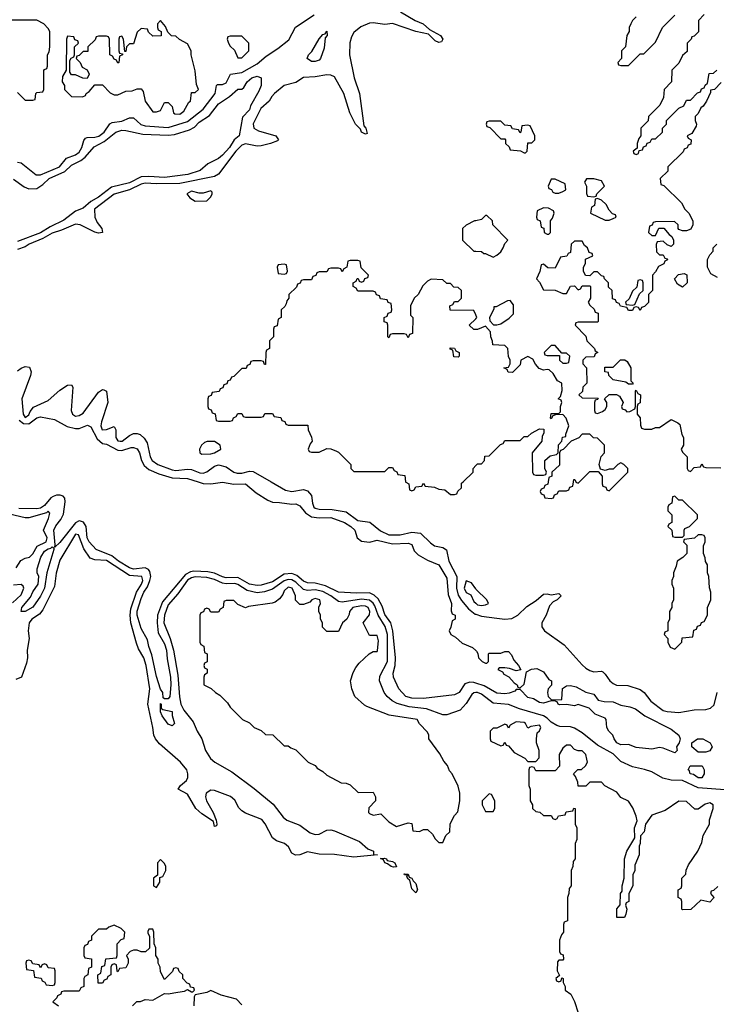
# Model space of a CAD drawing. Header units: inches. Extents: x 2671394 to 2765652, y 830470 to 955458.
# Tile 49 of 256: x 2717642 to 2721244, y 847297 to 852391. Entities that reach past the tile are written whole.
import ezdxf

# ---------------------------------------------------------------- set-up
doc = ezdxf.new("R2010")
doc.units = ezdxf.units.IN
doc.header["$MEASUREMENT"] = 0
for name, color, linetype in [('C7814', 7, 'Continuous'), ('C7815', 7, 'Continuous'), ('C7824', 7, 'Continuous'), ('C7825', 7, 'Continuous')]:
    doc.layers.add(name, color=color, linetype=linetype)

msp = doc.modelspace()

# ---------------------------------------------------------------- linework, layer by layer
at = {"layer": 'C7814', "color": 2}
for points, elevation in [([(2718565.3, 850000), (2718590, 849991.8), (2718629.6, 849990.4), (2718690, 849998.8), (2718750, 849987.7), (2718810, 849990.4), (2718864.1, 849944.1), (2718925.2, 849905.2), (2718950, 849894.8), (2718986, 849894), (2719050, 849884), (2719070, 849886), (2719090, 849876), (2719120.3, 849840.3), (2719150, 849819.5), (2719190, 849814.6), (2719250, 849815.3), (2719321, 849790), (2719353.4, 849770), (2719375.5, 849750), (2719387.7, 849710), (2719410, 849692.7), (2719450, 849687.3), (2719490, 849698.8), (2719570, 849679.1), (2719650, 849682.8), (2719670, 849676), (2719682.5, 849642.5), (2719703, 849623), (2719750, 849594.8), (2719810, 849571), (2719850, 849502), (2719858, 849418), (2719874.8, 849370), (2719872.7, 849332.7), (2719878, 849318), (2719894, 849310), (2719894, 849290), (2719878, 849282), (2719871.6, 849248.4), (2719862, 849230), (2719872, 849210), (2719896, 849196), (2719930, 849166), (2719983.6, 849143.6), (2720000, 849127.2)], 6), ([(2718942.5, 850000), (2719017, 849957), (2719050, 849950.3), (2719110, 849960.9), (2719130, 849953.7), (2719150.2, 849930.2), (2719156.1, 849890), (2719163.1, 849870), (2719170, 849864), (2719190, 849858.8), (2719257.4, 849857.4), (2719330, 849845.3), (2719390, 849800.2), (2719452.3, 849792.3), (2719507, 849747.1), (2719550, 849726.8), (2719610, 849725.2), (2719670, 849739), (2719714.6, 849734.6), (2719765.4, 849685.4), (2719787.7, 849670), (2719830, 849661.3), (2719848.9, 849648.9), (2719861.3, 849590), (2719901.5, 849510), (2719900.2, 849450), (2719910, 849414.4), (2719926.5, 849386.5), (2719962.7, 849342.7), (2719996.3, 849316.3), (2720000, 849315.2)], 10), ([(2719637.7, 850000), (2719638, 849998), (2719654, 849990), (2719658, 849958), (2719670, 849954), (2719682, 849958), (2719690, 849974), (2719722, 849978), (2719730, 849994), (2719738, 849978), (2719787.3, 849972.7), (2719810, 849962), (2719839.6, 849959.6), (2719870, 849934), (2719890, 849934), (2719902, 849938), (2719907.3, 849952.7), (2719926, 849970), (2719927.3, 849992.7), (2719934.8, 850000)], 14), ([(2720000, 848958.4), (2719990, 848961.6), (2719970, 848963.7), (2719944.5, 848955.5), (2719914.8, 848910), (2719890, 848899), (2719730, 848879.3), (2719670, 848880.9), (2719639, 848890), (2719602.7, 848930), (2719575.1, 848990), (2719572.3, 849010), (2719583.5, 849050), (2719584.4, 849090), (2719571.6, 849230), (2719561.1, 849270), (2719530, 849314.5), (2719516.8, 849356.8), (2719495.5, 849395.5), (2719474.6, 849414.6), (2719450, 849426), (2719383.8, 849423.8), (2719290, 849429.7), (2719222.4, 849462.4), (2719170, 849475.8), (2719130, 849478), (2719110, 849486.9), (2719075.2, 849515.2), (2719050, 849525.3), (2719010, 849522), (2718950, 849483.5), (2718890, 849465.3), (2718870, 849463.9), (2718830, 849471.3), (2718770, 849505.6), (2718710, 849504.1), (2718690, 849508.1), (2718650, 849527.2), (2718614.7, 849534.7), (2718542.3, 849537.7), (2718525.2, 849534.8), (2718499.2, 849520.8), (2718380.9, 849379.1), (2718354, 849310), (2718352.3, 849270), (2718358.8, 849218.8), (2718390, 849162.8), (2718400.3, 849130), (2718404.2, 849084.2), (2718421.6, 848990), (2718424, 848950), (2718418, 848890), (2718410, 848878), (2718390, 848878), (2718383.1, 848883.1), (2718382, 848910), (2718370, 848928), (2718350, 848994), (2718325.9, 849105.9), (2718310, 849148.7), (2718303, 849183), (2718270, 849241.2), (2718249.8, 849310), (2718250, 849330.8), (2718270, 849397.3), (2718284.2, 849430), (2718302.5, 849457.5), (2718314.8, 849490), (2718319.8, 849510), (2718315.7, 849535.7), (2718307.5, 849547.5), (2718290, 849555.8), (2718230, 849548), (2718210, 849555.1), (2718153.3, 849590), (2718118.1, 849618.1), (2718037.6, 849650), (2718000.9, 849690), (2717991, 849710), (2717985.3, 849770), (2717971.6, 849791.6), (2717957, 849797), (2717950, 849798.5), (2717930, 849788.4), (2717850, 849686), (2717823.1, 849663.1), (2717826, 849674), (2717819.1, 849750), (2717828, 849772), (2717855.3, 849804.7), (2717867.9, 849832.1), (2717876.9, 849896.9), (2717875.1, 849915.1), (2717866, 849926), (2717851.9, 849931.9), (2717831.9, 849931.9), (2717815.2, 849924.8), (2717803.3, 849916.7), (2717770, 849877.6), (2717750, 849864.8), (2717730, 849860.7), (2717637, 849863)], 6), ([(2717624.1, 849555.9), (2717647.2, 849592.8), (2717670, 849604.9), (2717692.3, 849610), (2717710, 849627.7), (2717732.1, 849667.9), (2717778.9, 849690), (2717784.2, 849710), (2717764.2, 849750), (2717791.1, 849810), (2717797.6, 849837.6), (2717790, 849849), (2717780.5, 849839.5), (2717690, 849813.7), (2717670, 849814.7), (2717590, 849832.7)], 10), ([(2720000, 848909.6), (2719990, 848908.4), (2719980.5, 848899.5), (2719950, 848853.3), (2719920.2, 848819.7), (2719850, 848795.1), (2719830, 848794.3), (2719745.7, 848825.7), (2719655.4, 848835.4), (2719593.3, 848853.3), (2719567.3, 848867.3), (2719541.6, 848890), (2719527.3, 848910), (2719502.4, 848970), (2719504.9, 848995.1), (2719544.1, 849070), (2719543, 849210), (2719532, 849252), (2719496, 849310), (2719478.8, 849358.8), (2719470, 849372.8), (2719450, 849388.2), (2719410, 849394), (2719310, 849377.8), (2719290, 849381.4), (2719250.4, 849410.4), (2719210, 849432.7), (2719170, 849442), (2719130, 849438.6), (2719110, 849443.1), (2719070, 849480.7), (2719050, 849493.4), (2719030, 849494.7), (2719010, 849488.2), (2718950, 849445.3), (2718908, 849432), (2718870, 849426.5), (2718818, 849438), (2718770, 849468.7), (2718753.6, 849473.6), (2718710, 849472), (2718690, 849475.8), (2718650, 849495), (2718610, 849504.7), (2718550, 849509), (2718530, 849504.2), (2718509.2, 849490.8), (2718459.3, 849420.7), (2718410, 849363.1), (2718390.2, 849310), (2718387.8, 849270), (2718419.8, 849190), (2718437.4, 849130), (2718460.3, 849000.3), (2718467.9, 848887.9), (2718475, 848850), (2718490, 848818.7), (2718538.8, 848758.8), (2718558.9, 848710), (2718583.1, 848670), (2718603.1, 848610), (2718628.9, 848568.9), (2718650.8, 848550), (2718739.4, 848499.4), (2718854.5, 848414.5), (2718952.4, 848332.4), (2719004.8, 848264.8), (2719022.8, 848250), (2719090, 848223.8), (2719144.6, 848184.6), (2719170, 848176.5), (2719190, 848177.8), (2719230, 848197.8), (2719250, 848199.6), (2719270, 848194.3), (2719399.1, 848139.1), (2719442.3, 848102.3), (2719470.8, 848090), (2719471.6, 848071.6), (2719492, 848070), (2719370, 848058), (2719270, 848072.7), (2719190, 848074.7), (2719130, 848085.7), (2719090, 848071), (2719068.4, 848068.4), (2719050, 848078.4), (2719031.6, 848111.6), (2719011.8, 848130), (2718970, 848142.7), (2718950, 848158), (2718911.7, 848231.7), (2718893.3, 848253.3), (2718810, 848286.2), (2718790, 848298.5), (2718774.5, 848314.5), (2718753.6, 848353.6), (2718732.3, 848372.3), (2718650, 848404), (2718630, 848405.1), (2718607, 848390), (2718603.1, 848370), (2718607.2, 848350), (2718642, 848290), (2718657.3, 848250), (2718662, 848230), (2718659.6, 848220.4), (2718650, 848218), (2718643.7, 848243.7), (2718583, 848283), (2718553.3, 848310), (2718510, 848383.6), (2718462, 848410), (2718474, 848430), (2718505.1, 848454.9), (2718511.8, 848470), (2718511.6, 848490), (2718505.6, 848510), (2718474.3, 848550), (2718364.4, 848644.4), (2718344.5, 848670), (2718335.6, 848690), (2718331.2, 848730), (2718303.9, 848850), (2718315.6, 848930), (2718295.5, 849050), (2718284.4, 849090), (2718256.8, 849136.8), (2718245.4, 849165.4), (2718216.1, 849270), (2718212.5, 849310), (2718216.8, 849343.2), (2718245.6, 849430), (2718272.3, 849470), (2718278.4, 849490), (2718272.8, 849510), (2718210, 849516.5), (2718090, 849592.8), (2718030, 849596.3), (2718006, 849606), (2717974.1, 849654.1), (2717946, 849726), (2717930, 849729.3), (2717850, 849595.3), (2717830, 849528), (2717822, 849458), (2717762.2, 849337.8), (2717743.7, 849316.3), (2717705.3, 849290), (2717690.4, 849270), (2717686.5, 849230), (2717690.6, 849190), (2717680.5, 849130), (2717683, 849090), (2717677.5, 849062.5), (2717650.6, 848989.4), (2717622, 848978)], 10), ([(2720000, 849447.5), (2719978, 849478), (2719950, 849488.7), (2719940.5, 849450), (2719950, 849427.7), (2719975.3, 849415.3), (2719990, 849381), (2720000, 849372.5)], 14), ([(2717605.2, 849374.8), (2717650, 849415.5), (2717663.7, 849450), (2717660.2, 849460.2), (2717650, 849469.2), (2717610, 849466)], 10), ([(2718226, 847290), (2718248.4, 847311.6), (2718267.3, 847312.7), (2718290, 847322), (2718330, 847318), (2718390, 847354), (2718410, 847352), (2718460.4, 847359.6), (2718494.6, 847365.4), (2718510, 847374), (2718530, 847362), (2718538, 847362), (2718546, 847370), (2718542, 847382), (2718526, 847386), (2718522, 847402), (2718507.3, 847407.3), (2718486, 847430), (2718486, 847450), (2718467.3, 847467.3), (2718462, 847482), (2718450, 847486), (2718438, 847482), (2718432.7, 847467.3), (2718390, 847426), (2718370, 847466), (2718368, 847490), (2718358, 847510), (2718358, 847530), (2718346, 847550), (2718346, 847590), (2718338, 847610), (2718335.3, 847670), (2718330, 847686), (2718310, 847686), (2718305.4, 847674.6), (2718304.7, 847664.7), (2718314, 847650), (2718312.7, 847587.3), (2718292, 847568), (2718270, 847568), (2718250, 847578), (2718230, 847578), (2718214, 847570), (2718194, 847550), (2718202, 847530), (2718202, 847510), (2718190, 847486), (2718158, 847482), (2718150, 847466), (2718146, 847470), (2718142, 847502), (2718130, 847506), (2718118, 847502), (2718114, 847490), (2718114, 847450), (2718098, 847442), (2718092.7, 847427.3), (2718078, 847422), (2718070, 847406), (2718047.3, 847407.3), (2718046, 847450), (2718062, 847458), (2718067.3, 847492.7), (2718082, 847498), (2718087.3, 847532.7), (2718142, 847538), (2718146, 847550), (2718146, 847610), (2718167.3, 847632.7), (2718182, 847638), (2718186, 847670), (2718166, 847690), (2718130, 847706), (2718103.6, 847696.4), (2718090, 847686), (2718050, 847686), (2718014, 847650), (2718014, 847630), (2717998, 847622), (2717992.7, 847607.3), (2717978, 847602), (2717974, 847590), (2717974, 847550), (2717978, 847538), (2718012.7, 847532.7), (2718014, 847490), (2717998, 847482), (2717994, 847450), (2717978, 847442), (2717974, 847430), (2717974, 847390), (2717958, 847382), (2717950, 847366), (2717870, 847366), (2717858, 847362), (2717854, 847350), (2717838, 847342), (2717834, 847330), (2717814, 847310), (2717842, 847290)], 14), ([(2718790, 847295.3), (2718763.1, 847323.1), (2718684.1, 847344.1), (2718630, 847368.7), (2718610, 847359), (2718550, 847346), (2718544.7, 847335.3), (2718542, 847290)], 14)]:
    msp.add_lwpolyline(points, dxfattribs=dict(at, elevation=elevation))
for points, elevation in [([(2717650, 849328.7), (2717653.2, 849350), (2717697.3, 849402.8), (2717710, 849430.5), (2717738, 849470), (2717740.9, 849510), (2717732.7, 849530), (2717732.3, 849550), (2717751.5, 849610), (2717770, 849642), (2717790, 849654.4), (2717803.3, 849656.7), (2717810, 849664), (2717818.8, 849658.8), (2717818.4, 849650), (2717781.6, 849530), (2717770, 849449.3), (2717750, 849409.6), (2717710, 849352.3), (2717670, 849329.5)], 6), ([(2719030, 849455.1), (2719010, 849437.2), (2719002.8, 849417.2), (2718984.9, 849395.1), (2718962.8, 849377.2), (2718947.5, 849372.5), (2718825.4, 849354.6), (2718810, 849348), (2718770, 849366), (2718750, 849386), (2718710, 849386), (2718698, 849382), (2718694, 849350), (2718678, 849342), (2718670, 849326), (2718630, 849326), (2718622, 849342), (2718610, 849346), (2718598, 849342), (2718592.7, 849327.3), (2718578, 849322), (2718574, 849310), (2718574, 849170), (2718578, 849158), (2718594, 849150), (2718598, 849118), (2718612, 849110), (2718611.6, 849068.4), (2718598, 849062), (2718594, 849050), (2718598, 849038), (2718611.6, 849031.6), (2718612, 849010), (2718598, 849002), (2718594, 848990), (2718594, 848950), (2718631.6, 848931.6), (2718654, 848910), (2718676.9, 848896.9), (2718716.9, 848856.9), (2718730, 848834), (2718794, 848770), (2718830, 848754), (2718854, 848730), (2718890, 848714), (2718912.7, 848692.7), (2718951.6, 848691.6), (2719010, 848634), (2719030, 848634), (2719043.6, 848623.6), (2719070, 848614), (2719134, 848550), (2719170, 848532), (2719179.6, 848519.6), (2719210, 848502), (2719230, 848482), (2719303.6, 848443.6), (2719330, 848442), (2719350, 848432), (2719392.7, 848392.7), (2719470, 848394), (2719482, 848370), (2719482, 848350), (2719446.8, 848313.2), (2719446, 848290), (2719450, 848284.7), (2719470, 848276), (2719510, 848282), (2719550, 848242), (2719590, 848218), (2719650, 848236), (2719670, 848232), (2719674, 848194), (2719710, 848192), (2719730, 848202), (2719750, 848202), (2719776.9, 848176.9), (2719790, 848154), (2719810, 848134), (2719830, 848134), (2719846, 848170), (2719866, 848190), (2719868.4, 848231.6), (2719890, 848274), (2719907.3, 848292.7), (2719918, 848350), (2719918, 848390), (2719910, 848426), (2719878, 848490), (2719864.7, 848504.7), (2719853.6, 848533.6), (2719834.6, 848554.6), (2719813.6, 848593.6), (2719758, 848670), (2719758, 848690), (2719750, 848706), (2719710, 848748), (2719698, 848770), (2719552.5, 848792.5), (2719437.5, 848837.5), (2719424.5, 848844.5), (2719375.3, 848890), (2719359, 848930), (2719353.2, 848970), (2719365.6, 849014.4), (2719380.2, 849039.8), (2719397.2, 849062.8), (2719448.9, 849111.1), (2719470, 849122), (2719490, 849122), (2719492.3, 849127.7), (2719497.2, 849177.2), (2719490, 849206), (2719450, 849206), (2719418, 849270), (2719450, 849312), (2719452.3, 849330), (2719443.7, 849350), (2719430, 849356.9), (2719410, 849358.9), (2719364, 849350), (2719346.8, 849330), (2719345.4, 849314.6), (2719334, 849290), (2719312, 849270), (2719290, 849226), (2719230, 849226), (2719208.4, 849248.4), (2719208, 849270), (2719198, 849290), (2719198, 849310), (2719188, 849330), (2719188.4, 849351.6), (2719198, 849370), (2719194, 849390), (2719170, 849396), (2719152, 849390), (2719142, 849378), (2719110, 849366), (2719090, 849366), (2719068.4, 849388.4), (2719068.7, 849411.3), (2719051.3, 849450)], 14), ([(2718430, 848738), (2718410, 848746), (2718378, 848790), (2718369.4, 848810.6), (2718370, 848854), (2718374, 848850), (2718374, 848830), (2718382, 848822), (2718430, 848812), (2718430.9, 848790.9), (2718442, 848750)], 6), ([(2718370, 848046), (2718354, 848030), (2718354, 847966), (2718334, 847950), (2718334, 847910), (2718350, 847902), (2718366, 847930), (2718366, 847954), (2718382, 847958), (2718398, 847990), (2718398, 848010), (2718390, 848026)], 14), ([(2719574, 848006), (2719562, 848010), (2719544.5, 848024.5), (2719529.2, 848030), (2719524, 848044), (2719508.4, 848051.6), (2719526, 848054), (2719538, 848050), (2719542, 848042), (2719570, 848036.3), (2719581, 848030), (2719590, 848008.7)], 10), ([(2719690, 847874), (2719670, 847895.3), (2719659.3, 847939.3), (2719650, 847944), (2719644, 847956), (2719648, 847968), (2719632, 847968), (2719630, 847972), (2719650, 847970.7), (2719655.3, 847955.3), (2719670, 847950.7), (2719675.9, 847935.9), (2719690, 847922.8), (2719699.1, 847890)], 10), ([(2717690, 847526), (2717678, 847522), (2717674, 847510), (2717678, 847478), (2717712.7, 847472.7), (2717718, 847438), (2717752.7, 847432.7), (2717758, 847418), (2717772.7, 847412.7), (2717778, 847398), (2717810, 847394), (2717822, 847398), (2717826, 847410), (2717826, 847470), (2717822, 847482), (2717790, 847486), (2717782, 847502), (2717770, 847506), (2717758, 847502), (2717750, 847486), (2717742, 847502), (2717710, 847506), (2717702, 847522)], 14)]:
    msp.add_lwpolyline(points, close=True, dxfattribs=dict(at, elevation=elevation))
at = {"layer": 'C7815', "color": 2}
for points, elevation in [([(2719611.2, 852431.2), (2719687.2, 852387.2), (2719728, 852370), (2719760.3, 852340.3), (2719818, 852310), (2719830.6, 852289.4), (2719823.5, 852276.5), (2719810, 852272.3), (2719790, 852281.6), (2719755.9, 852315.9), (2719689.8, 852329.8), (2719570, 852370.9), (2719530, 852366), (2719470, 852375.6), (2719450, 852373.5), (2719405.4, 852354.6), (2719370, 852324.2), (2719357.4, 852302.6), (2719348.3, 852271.7), (2719347.4, 852210), (2719372.2, 852090), (2719398.4, 852010), (2719422, 851842), (2719431, 851830), (2719438, 851802), (2719430, 851798), (2719410, 851808.7), (2719404, 851824), (2719379, 851850), (2719349.3, 851910), (2719318, 852010), (2719270, 852095.1), (2719250, 852104.2), (2719230, 852105.7), (2719170, 852095.5), (2719110, 852092.1), (2719070, 852066), (2719009.4, 852050.6), (2718960.2, 852010), (2718945.6, 851994.4), (2718931.3, 851968.7), (2718889, 851931), (2718850, 851852.7), (2718853.4, 851830), (2718876.9, 851816.9), (2718966, 851790), (2718981, 851770), (2718975.2, 851764.8), (2718938, 851750), (2718890, 851738.3), (2718870, 851737.2), (2718810, 851748.9), (2718790, 851742.2), (2718759.7, 851710), (2718670, 851591.6), (2718650, 851579.1), (2718470, 851544.1), (2718350, 851541), (2718290, 851545.5), (2718270, 851540.7), (2718210, 851510.7), (2718130, 851488.5), (2718028.9, 851410), (2718030.3, 851370), (2718042.4, 851342.4), (2718067.3, 851310), (2718070.5, 851289.5), (2718050, 851287), (2718030, 851291.8), (2717955.3, 851330), (2717930, 851333), (2717858, 851302), (2717810, 851287.4), (2717761, 851259.1), (2717690.4, 851230), (2717670, 851216), (2717630, 851201.6)], 10), ([(2717630, 852014), (2717670, 851974), (2717710, 851974), (2717722, 851978), (2717726, 852010), (2717730, 852014), (2717762, 852018), (2717766, 852030), (2717767.3, 852127.3), (2717770, 852134), (2717782, 852138), (2717786, 852150), (2717786, 852210), (2717794.6, 852225.4), (2717798, 852250), (2717798, 852330), (2717790, 852346), (2717766, 852370), (2717730, 852388), (2717570, 852388)], 14), ([(2717630, 851654.8), (2717650, 851650.8), (2717728, 851588), (2717750, 851588.4), (2717847, 851630), (2717884.7, 851675.3), (2717930, 851691.5), (2717950, 851704.9), (2717963.5, 851730), (2717973.7, 851766.3), (2717982.3, 851777.8), (2717990, 851782.4), (2718030, 851782.8), (2718051.7, 851788.3), (2718078, 851810), (2718107.6, 851852.4), (2718120.8, 851859.2), (2718170, 851866), (2718210, 851882.6), (2718230, 851883.1), (2718268.7, 851848.7), (2718290, 851841.1), (2718410, 851833), (2718510, 851864.5), (2718591.1, 851928.9), (2718653.5, 852010), (2718659, 852050), (2718664.1, 852055.9), (2718690, 852055.8), (2718710, 852064.9), (2718731.4, 852108.6), (2718790, 852117.6), (2718870, 852162), (2718916.9, 852203.1), (2718977.6, 852242.4), (2719033.5, 852286.5), (2719067.3, 852352.8), (2719164.1, 852415.9)], 10), ([(2717610, 851565.3), (2717665.9, 851525.9), (2717690, 851516.1), (2717730, 851518.5), (2717761.2, 851538.8), (2717795.1, 851570), (2717874.9, 851605.1), (2717910, 851638.7), (2717957.8, 851662.2), (2717979.7, 851680.3), (2718026.2, 851733.8), (2718078.6, 851761.4), (2718139.3, 851810), (2718170, 851818.7), (2718190, 851817.6), (2718279.2, 851799.2), (2718410, 851792.8), (2718442.8, 851797.2), (2718519.4, 851820.6), (2718545.7, 851834.3), (2718570, 851860.5), (2718624.2, 851895.8), (2718670, 851955.5), (2718726.6, 851993.4), (2718770, 852031.3), (2718790, 852032), (2718800.4, 852039.6), (2718819, 852070), (2718842, 852090), (2718870, 852098.8), (2718891, 852091), (2718891, 852050), (2718878.8, 852021.2), (2718834.8, 851945.2), (2718830, 851924), (2718793.7, 851886.3), (2718776, 851790), (2718750.3, 851769.7), (2718727.3, 851730), (2718690, 851689.4), (2718670, 851673.2), (2718615.5, 851644.5), (2718574.8, 851610), (2718511.3, 851590), (2718390, 851574.7), (2718310, 851580.4), (2718270, 851578.5), (2718210, 851546.8), (2718116, 851524), (2718050, 851472.6), (2718010.1, 851449.9), (2717970, 851415.6), (2717930, 851400.7), (2717870, 851354), (2717799.8, 851320.2), (2717750, 851288.9), (2717630, 851242.9)], 6), ([(2720000, 851351.3), (2719994, 851350), (2719950, 851328), (2719932, 851310), (2719932, 851250), (2719990, 851194), (2720000, 851193.5)], 14), ([(2720000, 850863.5), (2719990, 850886), (2719868.7, 850888.7), (2719866, 850910), (2719882, 850918), (2719890, 850934), (2719910, 850934), (2719926, 850950), (2719926, 850990), (2719910, 851006), (2719887.3, 851007.3), (2719870, 851026), (2719850, 851026), (2719830, 851046), (2719770, 851048), (2719750, 851038), (2719726, 851014), (2719702, 850970), (2719682, 850950), (2719662, 850910), (2719662, 850862), (2719674, 850850), (2719672.7, 850767.3), (2719658, 850762), (2719650, 850746), (2719642, 850762), (2719630, 850766), (2719570, 850766), (2719558, 850762), (2719550, 850746), (2719546, 850750), (2719546, 850810), (2719542, 850822), (2719527.3, 850827.3), (2719526, 850850), (2719542, 850858), (2719547.3, 850872.7), (2719562, 850878), (2719566, 850890), (2719562, 850922), (2719547.3, 850927.3), (2719542, 850942), (2719507.3, 850947.3), (2719502, 850962), (2719487.3, 850967.3), (2719482, 850982), (2719470, 850986), (2719390, 850986), (2719382, 851002), (2719366, 851010), (2719366, 851030), (2719382, 851038), (2719387.3, 851052.7), (2719392.7, 851052.7), (2719398, 851038), (2719410, 851034), (2719422, 851038), (2719427.3, 851052.7), (2719442, 851058), (2719446, 851070), (2719407.3, 851107.3), (2719402, 851142), (2719390, 851146), (2719350, 851146), (2719338, 851142), (2719334, 851110), (2719318, 851102), (2719310, 851086), (2719302, 851102), (2719290, 851106), (2719250, 851106), (2719238, 851102), (2719230, 851086), (2719190, 851086), (2719178, 851082), (2719172.7, 851067.3), (2719158, 851062), (2719150, 851046), (2719110, 851046), (2719098, 851042), (2719092.7, 851027.3), (2719078, 851022), (2719072.7, 851007.3), (2719034, 850970), (2719034, 850950), (2719023.6, 850936.4), (2719019.6, 850920.4), (2719012.7, 850907.3), (2718994, 850890), (2718994, 850850), (2718978, 850842), (2718972.7, 850807.3), (2718958, 850802), (2718954, 850790), (2718954, 850750), (2718934, 850730), (2718934, 850690), (2718918, 850682), (2718914, 850670), (2718912.7, 850607.3), (2718907.3, 850607.3), (2718902, 850622), (2718890, 850626), (2718850, 850626), (2718838, 850622), (2718832.7, 850607.3), (2718818, 850602), (2718812.7, 850587.3), (2718790, 850586), (2718750, 850546), (2718738, 850542), (2718730, 850526), (2718718, 850522), (2718712.7, 850507.3), (2718698, 850502), (2718692.7, 850487.3), (2718678, 850482), (2718672.7, 850467.3), (2718638, 850462), (2718632.7, 850447.3), (2718618, 850442), (2718614, 850430), (2718614, 850390), (2718618, 850378), (2718632.7, 850372.7), (2718638, 850358), (2718652.7, 850352.7), (2718658, 850318), (2718670, 850314), (2718730, 850314), (2718742, 850318), (2718748, 850332), (2718762, 850338), (2718770, 850354), (2718790, 850354), (2718798, 850338), (2718810, 850334), (2718890, 850334), (2718902, 850338), (2718910, 850354), (2718950, 850354), (2718958, 850338), (2718992.7, 850332.7), (2718998, 850318), (2719012.7, 850312.7), (2719018, 850298), (2719030, 850294), (2719132.7, 850292.7), (2719134, 850270), (2719151.6, 850231.6), (2719154, 850210), (2719143.6, 850196.4), (2719134, 850170), (2719138, 850158), (2719150, 850154), (2719190, 850154), (2719230, 850172), (2719251.6, 850171.6), (2719279.6, 850159.6), (2719290, 850154), (2719354, 850090), (2719354, 850070), (2719370, 850054), (2719530, 850054), (2719550, 850074), (2719570, 850074), (2719578, 850058), (2719592.7, 850052.7), (2719598, 850038), (2719632.7, 850032.7), (2719637.7, 850000)], 14), ([(2720000, 850788.3), (2719990, 850788), (2719966, 850810), (2720000, 850844)], 14), ([(2717630, 850574), (2717650, 850587.7), (2717670, 850597.3), (2717693.4, 850593.4), (2717700.7, 850570), (2717698, 850550), (2717652.7, 850430), (2717659.6, 850350), (2717670, 850332.7), (2717690, 850346.4), (2717695.6, 850364.4), (2717713.1, 850386.9), (2717790, 850421.6), (2717850, 850474), (2717890, 850501), (2717910, 850502), (2717916, 850490), (2717908.2, 850370), (2717914.8, 850350), (2717930, 850340.5), (2717950, 850343), (2717970, 850356.3), (2718050, 850464.7), (2718070, 850478), (2718076.9, 850476.9), (2718091.3, 850470), (2718098, 850410), (2718064.9, 850310), (2718062, 850290), (2718068.5, 850270), (2718090, 850270.5), (2718130, 850287.3), (2718139.5, 850270), (2718139.6, 850230), (2718150, 850212.7), (2718162, 850210), (2718172, 850210), (2718210, 850240.5), (2718230, 850250.8), (2718250, 850251), (2718264.9, 850244.9), (2718286.2, 850226.2), (2718301.3, 850201.3), (2718316.4, 850130), (2718326.7, 850110), (2718356.3, 850090), (2718430, 850061.8), (2718450, 850059.2), (2718510, 850066.5), (2718530, 850063.6), (2718573.6, 850046.4), (2718590, 850045.3), (2718610, 850051.8), (2718650, 850082), (2718670, 850088.7), (2718710, 850077.4), (2718750, 850050.3), (2718765.9, 850045.9), (2718790, 850045.5), (2718830, 850055.6), (2718850, 850053.4), (2718942.5, 850000)], 10), ([(2717639.5, 850319.5), (2717661.6, 850301.6), (2717690, 850299.7), (2717730, 850331.5), (2717750, 850336.9), (2717822.3, 850322.3), (2717887.2, 850287.2), (2717930, 850276.5), (2717950, 850275.6), (2717993.4, 850293.4), (2718010, 850284.9), (2718043, 850223), (2718070, 850199.1), (2718090, 850195.5), (2718150, 850164.2), (2718170, 850163.1), (2718218, 850178), (2718230, 850178.7), (2718250, 850170.4), (2718262, 850150), (2718272.6, 850110), (2718285, 850085), (2718310, 850064.6), (2718362, 850042), (2718430, 850020.8), (2718510, 850018.3), (2718565.3, 850000)], 6), ([(2719934.8, 850000), (2719986, 850050), (2719986, 850070), (2720000, 850084)], 14)]:
    msp.add_lwpolyline(points, dxfattribs=dict(at, elevation=elevation))
for points, elevation in [([(2718370, 852386), (2718354, 852370), (2718354, 852350), (2718358, 852338), (2718374, 852330), (2718372.7, 852307.3), (2718330, 852306), (2718307.3, 852327.3), (2718302, 852342), (2718270, 852346), (2718250, 852326), (2718230, 852266), (2718210, 852266), (2718194, 852250), (2718190, 852226), (2718186, 852226), (2718178, 852290), (2718170, 852306), (2718158, 852302), (2718154, 852290), (2718154, 852230), (2718158, 852218), (2718174, 852214), (2718174, 852210), (2718158, 852202), (2718154, 852170), (2718150, 852166), (2718142, 852182), (2718130, 852186), (2718122, 852202), (2718108.4, 852208.4), (2718106, 852290), (2718102, 852302), (2718090, 852306), (2718050, 852306), (2718038, 852302), (2718032.7, 852287.3), (2717994, 852250), (2717994, 852226), (2717970, 852226), (2717950, 852206), (2717938, 852202), (2717934, 852190), (2717954, 852170), (2717964.7, 852144.7), (2717991.6, 852131.6), (2718002, 852110), (2717990, 852086), (2717968.4, 852088.4), (2717930, 852106), (2717910, 852106), (2717900.4, 852120.4), (2717900.4, 852179.6), (2717907.3, 852192.7), (2717922, 852198), (2717926, 852210), (2717926, 852250), (2717946, 852270), (2717942, 852282), (2717927.3, 852287.3), (2717922, 852302), (2717890, 852306), (2717884.7, 852290), (2717882, 852130), (2717863.6, 852096.4), (2717862, 852070), (2717874, 852050), (2717874, 852030), (2717910, 851994), (2717967.3, 851992.7), (2717982, 851998), (2717986, 852010), (2718000.4, 852019.6), (2718030, 852054), (2718070, 852054), (2718110, 852012), (2718130, 852002), (2718150, 852002), (2718190, 852022), (2718223.6, 852023.6), (2718250, 852034), (2718270, 852034), (2718279.6, 852019.6), (2718291.3, 851970), (2718330, 851914), (2718350, 851914), (2718370, 851922), (2718390, 851962), (2718410, 851962), (2718430, 851942), (2718438, 851910), (2718444, 851904), (2718470, 851902.8), (2718490, 851918), (2718516.4, 851963.6), (2718526, 851970), (2718530, 852014), (2718550, 852014), (2718566, 852030), (2718556.4, 852056.4), (2718550, 852126), (2718528, 852210), (2718528, 852230), (2718510, 852266), (2718468.4, 852288.4), (2718450, 852306), (2718427.3, 852307.3), (2718407.3, 852327.3), (2718396.4, 852356.4)], 14), ([(2719150, 852175.3), (2719128, 852190), (2719135.3, 852210), (2719153.2, 852226.8), (2719190, 852292), (2719210, 852314), (2719222, 852318), (2719230, 852332), (2719232, 852310), (2719222, 852298), (2719216.9, 852243.1), (2719198, 852190), (2719190, 852182), (2719170, 852175.3)], 6), ([(2718790, 852306), (2718730, 852306), (2718718, 852302), (2718714, 852290), (2718722, 852270), (2718730, 852254), (2718752.7, 852232.7), (2718770, 852194), (2718790, 852194), (2718826, 852230), (2718826, 852270)], 14), ([(2718630, 851506), (2718590, 851494), (2718570, 851494), (2718530, 851504), (2718506, 851490), (2718522, 851470), (2718550, 851452), (2718610, 851454), (2718630, 851474), (2718638, 851490), (2718638, 851498)], 14), ([(2719010, 851126), (2718978, 851122), (2718974, 851110), (2718978, 851078), (2719010, 851074), (2719022, 851078), (2719026, 851090), (2719022, 851122)], 14), ([(2719910, 850646), (2719887.3, 850647.3), (2719882, 850682), (2719867.3, 850687.3), (2719867.3, 850692.7), (2719890, 850692), (2719898, 850678), (2719914, 850670), (2719914, 850650)], 14), ([(2718648.9, 850208.9), (2718611.1, 850208.9), (2718596.9, 850203.1), (2718582, 850190), (2718572, 850170), (2718574, 850150), (2718583.6, 850143.6), (2718630, 850145.5), (2718650, 850150.8), (2718682, 850170), (2718678, 850190)], 14)]:
    msp.add_lwpolyline(points, close=True, dxfattribs=dict(at, elevation=elevation))
at = {"layer": 'C7824', "color": 2}
for points, elevation in [([(2720374.6, 850000), (2720372.7, 849987.3), (2720358, 849982), (2720352.7, 849967.3), (2720338, 849962), (2720334, 849950), (2720338, 849938), (2720352.7, 849932.7), (2720358, 849918), (2720390, 849914), (2720402, 849918), (2720407.3, 849932.7), (2720422, 849938), (2720430, 849954), (2720470, 849954), (2720482, 849958), (2720487.3, 849972.7), (2720502, 849978), (2720505.4, 850000)], 14), ([(2720517.3, 850000), (2720518, 849998), (2720530, 849994), (2720536, 850000)], 14), ([(2720654, 850000), (2720654, 849990), (2720658, 849978), (2720672.7, 849972.7), (2720678, 849958), (2720690, 849954), (2720736, 850000)], 14), ([(2720000, 849372.5), (2720010, 849364), (2720030, 849361), (2720050, 849364.7), (2720066, 849370), (2720058, 849390), (2720003.1, 849443.1), (2720000, 849447.5)], 14), ([(2720000, 849315.2), (2720030, 849305.8), (2720110, 849294.7), (2720150, 849290.3), (2720186.7, 849293.3), (2720217, 849310), (2720264, 849356), (2720313.1, 849386.9), (2720350, 849418.8), (2720370, 849421), (2720390, 849416), (2720430, 849422), (2720442, 849410), (2720422, 849390), (2720400.7, 849379.3), (2720382, 849358), (2720364.6, 849310), (2720342.7, 849270), (2720342.3, 849250), (2720355.8, 849230), (2720457.8, 849157.8), (2720550, 849053.4), (2720570, 849036.1), (2720590, 849023.6), (2720610, 849017.8), (2720650, 849020.5), (2720657, 849017), (2720670, 849005.5), (2720693.8, 848970), (2720710, 848956.2), (2720728.7, 848948.7), (2720785.9, 848945.9), (2720850, 848925.8), (2720870.9, 848910.9), (2720906, 848866), (2720970, 848817.2), (2720990, 848811.3), (2721050, 848806.7), (2721130, 848821.1), (2721190, 848821.6), (2721214, 848830), (2721232.7, 848847.3), (2721248, 848910)], 10), ([(2720000, 849127.2), (2720003.6, 849123.6), (2720011.6, 849111.6), (2720014, 849090), (2720034, 849070), (2720050, 849062), (2720058, 849062), (2720066, 849070), (2720066, 849110), (2720070, 849114), (2720130, 849114), (2720150, 849122), (2720170, 849122), (2720185.4, 849105.4), (2720196.9, 849076.9), (2720222, 849050), (2720232.7, 849027.3), (2720210, 849022), (2720174.6, 849034.6), (2720150, 849038), (2720122, 849038), (2720114, 849030), (2720138, 849018), (2720145.4, 849005.4), (2720171.3, 848991.3), (2720199.6, 848959.6), (2720214, 848950), (2720218, 848938), (2720230, 848934), (2720250, 848954), (2720262, 849018), (2720288.9, 849031.1), (2720315.3, 849035.3), (2720350, 849018), (2720378, 848978), (2720392, 848970), (2720391.6, 848948.4), (2720374, 848930), (2720372, 848910), (2720374, 848890), (2720392.7, 848872.7), (2720446, 848874), (2720448.7, 848931.3), (2720470, 848944.7), (2720490, 848946), (2720519.1, 848939.1), (2720570, 848911.3), (2720610, 848902), (2720634, 848870), (2720663.5, 848863.5), (2720710, 848862), (2720750, 848844.7), (2720796.9, 848836.9), (2720825.4, 848825.4), (2720874, 848790), (2721010, 848721), (2721050.4, 848690.4), (2721058, 848670), (2721052, 848650), (2721038, 848630), (2721042, 848610), (2721030, 848598), (2720970, 848622.7), (2720950, 848625.2), (2720910, 848617.2), (2720830, 848625.2), (2720790, 848642), (2720750, 848639), (2720729.2, 848650), (2720715.3, 848670), (2720709.1, 848689.1), (2720688, 848710), (2720678, 848730), (2720675.3, 848770), (2720670, 848778), (2720618, 848798), (2720586, 848830), (2720530, 848848), (2720510, 848842), (2720470, 848848), (2720432.7, 848847.3), (2720426, 848850), (2720422, 848862), (2720407.3, 848867.3), (2720390, 848868), (2720350, 848855.3), (2720330, 848858), (2720298, 848878), (2720270, 848884), (2720230, 848926), (2720210, 848926), (2720202, 848918), (2720173.4, 848906.6), (2720150, 848902.7), (2720110, 848906.6), (2720044.2, 848944.2), (2720000, 848958.4)], 6), ([(2721287.4, 848407.4), (2721150, 848416.5), (2721070, 848454.4), (2721010, 848457.4), (2720967.8, 848467.8), (2720910, 848499.5), (2720872.7, 848512.7), (2720810, 848525.4), (2720750, 848552.6), (2720710, 848592.6), (2720630, 848638.7), (2720550, 848701.5), (2720510, 848726), (2720490, 848732.7), (2720434.3, 848734.3), (2720418.9, 848738.9), (2720390, 848756.3), (2720370, 848778.3), (2720350, 848789.8), (2720226.1, 848826.1), (2720170, 848848.9), (2720090, 848855.3), (2720030, 848902.4), (2720010, 848910.8), (2720000, 848909.6)], 10), ([(2721252.7, 847907.3), (2721230, 847886), (2721218, 847882), (2721214, 847870), (2721232, 847850), (2721230, 847846), (2721210, 847826), (2721163.6, 847836.4), (2721112.7, 847787.3), (2721070, 847786), (2721066, 847790), (2721066, 847830), (2721062, 847842), (2721046, 847850), (2721046, 847890), (2721062, 847898), (2721066, 847910), (2721066, 847950), (2721086, 847970), (2721088.4, 847991.6), (2721100.4, 848019.6), (2721148, 848090), (2721170, 848134), (2721175.3, 848170), (2721208, 848230), (2721208.9, 848251.1), (2721228, 848310), (2721228, 848330), (2721210, 848339), (2721186.8, 848333.2), (2721150, 848306), (2721132.7, 848307.3), (2721090, 848346), (2721050, 848348), (2720979.8, 848300.2), (2720910, 848275.3), (2720878, 848230), (2720870.7, 848189.3), (2720851.6, 848168.4), (2720850.9, 848129.1), (2720844.7, 848115.3), (2720844.7, 848070), (2720823.6, 848016.4), (2720822, 847990), (2720812.7, 847967.3), (2720812, 847910), (2720792, 847870), (2720792, 847830), (2720778, 847822), (2720774, 847810), (2720782, 847790), (2720776.9, 847763.1), (2720770, 847746), (2720730, 847746), (2720728.9, 847791.1), (2720747.3, 847812.7), (2720748, 847870), (2720758, 847882), (2720758, 847910), (2720768, 847950), (2720768.7, 848050), (2720782, 848090), (2720822, 848158), (2720821.2, 848210), (2720834, 848246), (2720829, 848270), (2720812.9, 848312.9), (2720790, 848348), (2720750, 848368), (2720730, 848395.3), (2720668.4, 848428.4), (2720650, 848446), (2720590, 848446), (2720570, 848426), (2720530, 848426), (2720527.3, 848447.3), (2720516.4, 848476.4), (2720506, 848490), (2720528.4, 848511.6), (2720547.3, 848512.7), (2720568.4, 848531.6), (2720578, 848550), (2720575.3, 848564.7), (2720568.7, 848590), (2720550, 848608.7), (2720530, 848608.7), (2720510, 848615.3), (2720490, 848638), (2720470, 848638), (2720450, 848622), (2720431.3, 848590), (2720434, 848530), (2720410, 848506), (2720310, 848506), (2720302, 848522), (2720290, 848526), (2720278, 848522), (2720274, 848510), (2720274, 848430), (2720282, 848410), (2720282, 848350), (2720294, 848330), (2720294, 848310), (2720310, 848294), (2720331.6, 848291.6), (2720350, 848274), (2720390, 848274), (2720398, 848258), (2720410, 848254), (2720422, 848258), (2720427.3, 848272.7), (2720462, 848278), (2720467.3, 848292.7), (2720502, 848298), (2720507.3, 848312.7), (2720514, 848310), (2720514, 848230), (2720522, 848210), (2720522, 848150), (2720514, 848130), (2720514, 848050), (2720503.6, 848036.4), (2720502, 848010), (2720494, 847990), (2720494, 847910), (2720483.6, 847896.4), (2720482, 847870), (2720474, 847850), (2720474, 847730), (2720458, 847722), (2720454, 847710), (2720454, 847670), (2720443.6, 847656.4), (2720434, 847630), (2720434, 847570), (2720438, 847558), (2720452.7, 847552.7), (2720454, 847530), (2720450, 847526), (2720430, 847526), (2720423.6, 847516.4), (2720422, 847470), (2720434, 847446), (2720414, 847430), (2720418, 847418), (2720430, 847414), (2720442, 847418), (2720446, 847434), (2720451.6, 847431.6), (2720452, 847410), (2720462, 847390), (2720462, 847370), (2720492, 847350), (2720511.6, 847311.6), (2720530, 847254)], 14)]:
    msp.add_lwpolyline(points, dxfattribs=dict(at, elevation=elevation))
for points, elevation in [([(2721030, 849926), (2721018, 849922), (2721014, 849890), (2720998, 849882), (2720994, 849870), (2720994, 849850), (2721014, 849830), (2721014, 849790), (2720998, 849782), (2720994, 849770), (2721014, 849750), (2721018, 849718), (2721030, 849714), (2721070, 849714), (2721078, 849722), (2721078, 849750), (2721082, 849758), (2721106, 849770), (2721146, 849810), (2721146, 849830), (2721070, 849906), (2721050, 849906)], 14), ([(2721170, 849726), (2721150, 849726), (2721132, 849708), (2721078, 849702), (2721074, 849690), (2721092, 849672), (2721092, 849630), (2721071, 849609), (2721042, 849590), (2721036.9, 849563.1), (2721022, 849530), (2721022, 849510), (2721014, 849490), (2721014, 849470), (2721022, 849450), (2721022, 849390), (2721014, 849370), (2721014, 849350), (2721002, 849330), (2721002, 849290), (2720994, 849270), (2720994, 849230), (2720978, 849222), (2720974, 849210), (2720994, 849190), (2720994, 849170), (2721004.7, 849144.7), (2721030, 849134), (2721066, 849170), (2721067.3, 849192.7), (2721122, 849198), (2721127.3, 849232.7), (2721142, 849238), (2721147.3, 849252.7), (2721162, 849258), (2721167.3, 849272.7), (2721182, 849278), (2721198, 849310), (2721198, 849350), (2721215.3, 849390), (2721215.3, 849430), (2721208.4, 849451.6), (2721206, 849510), (2721198, 849530), (2721198, 849570), (2721188.4, 849588.4), (2721187.3, 849607.3), (2721178, 849630), (2721178, 849670), (2721186, 849690), (2721186, 849710), (2721182, 849722)], 14), ([(2720210, 848758), (2720178, 848742), (2720170, 848726), (2720162, 848742), (2720150, 848746), (2720110, 848726), (2720090, 848726), (2720074, 848710), (2720074, 848670), (2720078, 848658), (2720130, 848634), (2720142, 848638), (2720150, 848654), (2720158, 848638), (2720170, 848634), (2720199.6, 848599.6), (2720254, 848570), (2720270, 848554), (2720310, 848554), (2720327.3, 848572.7), (2720328, 848610), (2720314, 848650), (2720314, 848670), (2720318, 848702), (2720330, 848712), (2720336, 848730), (2720330, 848742), (2720284.7, 848735.3), (2720270, 848726), (2720258, 848750), (2720250, 848755.3)], 14), ([(2721150, 848602), (2721118, 848630), (2721118, 848650), (2721146, 848670), (2721174, 848670), (2721212, 848650), (2721222, 848630), (2721210, 848608), (2721190, 848602)], 6), ([(2721150, 848469.6), (2721126.8, 848486.8), (2721109.2, 848490), (2721104.7, 848504.7), (2721098, 848510), (2721108.7, 848531.3), (2721171.1, 848531.1), (2721182, 848510), (2721182, 848490), (2721170, 848469.6)], 6), ([(2720070, 848386), (2720034, 848350), (2720034, 848330), (2720050, 848294), (2720090, 848294), (2720098, 848310), (2720098, 848350), (2720082, 848382)], 14)]:
    msp.add_lwpolyline(points, close=True, dxfattribs=dict(at, elevation=elevation))
at = {"layer": 'C7825', "color": 2, "elevation": 14}
for points in [[(2720830, 852406), (2720810, 852386), (2720802, 852370), (2720794, 852350), (2720794, 852330), (2720782, 852310), (2720774, 852250), (2720754, 852230), (2720754, 852190), (2720734, 852170), (2720738, 852158), (2720750, 852154), (2720790, 852154), (2720850, 852214), (2720870, 852214), (2720930, 852274), (2720966, 852350), (2721030, 852414)], [(2721182, 852418), (2721152.7, 852387.3), (2721151.6, 852328.4), (2721130, 852306), (2721118, 852302), (2721114, 852290), (2721094, 852270), (2721092.7, 852227.3), (2721070, 852206), (2721050, 852166), (2721014, 852130), (2721012, 852070), (2720974, 852030), (2720971.6, 851988.4), (2720951.6, 851948.4), (2720894, 851890), (2720891.6, 851868.4), (2720854, 851830), (2720854, 851790), (2720843.6, 851776.4), (2720834, 851750), (2720834, 851726), (2720814, 851710), (2720818, 851698), (2720830, 851694), (2720842, 851698), (2720846, 851714), (2720862, 851718), (2720867.3, 851732.7), (2720882, 851738), (2720887.3, 851752.7), (2720902, 851758), (2720910, 851774), (2720930, 851774), (2720966, 851810), (2720966, 851830), (2720986, 851850), (2720986, 851870), (2721050, 851934), (2721075.3, 851944.7), (2721090, 851974), (2721110, 851974), (2721147.3, 852012.7), (2721162, 852018), (2721167.3, 852032.7), (2721182, 852038), (2721187.3, 852052.7), (2721198, 852062), (2721207.3, 852112.7), (2721230, 852114), (2721246, 852130)], [(2721270, 852066), (2721234, 852030), (2721214, 852026), (2721214, 852014), (2721194, 851970), (2721176.9, 851943.1), (2721164.7, 851935.3), (2721150, 851906), (2721134, 851890), (2721134, 851870), (2721142, 851850), (2721139.6, 851840.4), (2721118, 851802), (2721094, 851790), (2721098, 851778), (2721114, 851770), (2721112.7, 851747.3), (2721098, 851742), (2721092.7, 851727.3), (2721078, 851722), (2721072.7, 851707.3), (2720994, 851630), (2720992.7, 851607.3), (2720954, 851570), (2720958, 851538), (2720972.7, 851532.7), (2721063.6, 851443.6), (2721082, 851410), (2721102, 851390), (2721122, 851350), (2721122, 851330), (2721112.7, 851307.3), (2721090, 851298), (2721070, 851298), (2721050, 851306), (2721046, 851310), (2721046, 851330), (2721027.3, 851347.3), (2720930, 851346), (2720918, 851342), (2720912.7, 851327.3), (2720898, 851322), (2720894, 851290), (2720910, 851274), (2720930, 851274), (2720947.3, 851312.7), (2720972.7, 851312.7), (2720999.6, 851279.6), (2721014, 851270), (2721022, 851250), (2721022, 851230), (2721010, 851218), (2720990, 851226), (2720970, 851246), (2720938, 851242), (2720932.7, 851227.3), (2720934, 851190), (2720950, 851174), (2720970, 851174), (2720978, 851158), (2720990, 851154), (2720992, 851148), (2720978, 851142), (2720972.7, 851127.3), (2720945.4, 851114.6), (2720930, 851086), (2720914, 851070), (2720914, 850990), (2720894, 850970), (2720892.7, 850927.3), (2720872.7, 850907.3), (2720858, 850902), (2720850, 850886), (2720842, 850902), (2720830, 850906), (2720818, 850902), (2720810, 850886), (2720790, 850886), (2720782, 850902), (2720748.4, 850908.4), (2720742, 850922), (2720727.3, 850927.3), (2720722, 850942), (2720707.3, 850947.3), (2720706, 850990), (2720687.3, 851007.3), (2720686, 851030), (2720666, 851050), (2720662, 851062), (2720650, 851066), (2720630, 851086), (2720610, 851086), (2720590, 851066), (2720567.3, 851067.3), (2720558, 851090), (2720558, 851110), (2720568, 851130), (2720568.4, 851151.6), (2720606, 851170), (2720602, 851182), (2720587.3, 851187.3), (2720578, 851210), (2720563.1, 851223.1), (2720550, 851246), (2720510, 851246), (2720494, 851230), (2720490, 851186), (2720478, 851182), (2720471.6, 851168.4), (2720438, 851162), (2720410, 851106), (2720372.7, 851107.3), (2720350, 851126), (2720338, 851122), (2720331.6, 851088.4), (2720314, 851050), (2720330, 851034), (2720350, 850994), (2720410, 850992), (2720450, 850974), (2720470, 850974), (2720490, 851012), (2720510, 851014), (2720530, 850994), (2720542, 850998), (2720550, 851014), (2720590, 851014), (2720594, 851010), (2720594, 850950), (2720582, 850930), (2720590, 850914), (2720612.7, 850892.7), (2720618, 850878), (2720632.7, 850872.7), (2720634, 850830), (2720630, 850826), (2720530, 850826), (2720518, 850822), (2720514, 850810), (2720570, 850754), (2720574, 850730), (2720614, 850690), (2720618, 850678), (2720632, 850670), (2720618, 850662), (2720612.7, 850647.3), (2720570, 850646), (2720554, 850630), (2720554, 850610), (2720572, 850590), (2720574, 850510), (2720554, 850490), (2720552.7, 850467.3), (2720534, 850450), (2720550, 850434), (2720632.7, 850432.7), (2720630, 850426), (2720618, 850422), (2720614, 850410), (2720614, 850370), (2720618, 850358), (2720630, 850354), (2720656.4, 850363.6), (2720670, 850374), (2720678, 850390), (2720678, 850410), (2720666, 850430), (2720690, 850452), (2720728.4, 850451.6), (2720743.6, 850443.6), (2720762, 850410), (2720754, 850390), (2720758, 850378), (2720772.7, 850372.7), (2720782, 850362), (2720796.4, 850363.6), (2720822, 850378), (2720826, 850390), (2720826, 850470), (2720830, 850474), (2720838, 850458), (2720852, 850450), (2720851.1, 850408.9), (2720838, 850402), (2720834, 850390), (2720834, 850350), (2720851.1, 850331.1), (2720852.7, 850292.7), (2720858, 850278), (2720872.7, 850272.7), (2720910, 850272), (2720930, 850282), (2720950, 850282), (2721010, 850322), (2721045.4, 850305.4), (2721056, 850296), (2721065.4, 850245.4), (2721074, 850230), (2721074, 850190), (2721062, 850170), (2721070, 850154), (2721094, 850130), (2721094, 850070), (2721098, 850058), (2721110, 850054), (2721130, 850074), (2721162, 850078), (2721170, 850094), (2721178, 850078), (2721190, 850074), (2721267.3, 850072.7)], [(2720000, 851193.5), (2720030, 851192), (2720042, 851182), (2720050, 851182), (2720090, 851162), (2720110, 851172), (2720129.1, 851190.9), (2720142, 851210), (2720150, 851234), (2720166, 851250), (2720088.9, 851328.9), (2720086, 851350), (2720058, 851378), (2720050, 851378), (2720030, 851358), (2720000, 851351.3)], [(2721250, 851058), (2721216.4, 851076.4), (2721198, 851110), (2721198, 851150), (2721210, 851174), (2721227.3, 851192.7), (2721228.4, 851211.6), (2721246, 851230)], [(2720000, 850844), (2720006, 850850), (2720000, 850863.5)], [(2720000, 850084), (2720010, 850094), (2720030, 850094), (2720046, 850110), (2720047.3, 850132.7), (2720070, 850134), (2720127.3, 850192.7), (2720142, 850198), (2720150, 850214), (2720230, 850214), (2720250, 850234), (2720270, 850234), (2720288.4, 850251.6), (2720330, 850274), (2720352.7, 850272.7), (2720352.7, 850252.7), (2720343.6, 850236.4), (2720342, 850210), (2720292, 850150), (2720294, 850050), (2720298, 850038), (2720310, 850034), (2720350, 850034), (2720362, 850038), (2720366, 850050), (2720358, 850070), (2720358, 850110), (2720384.7, 850135.3), (2720418, 850142), (2720426, 850150), (2720428.4, 850191.6), (2720446, 850210), (2720448.7, 850231.3), (2720466, 850234), (2720466, 850246), (2720482, 850290), (2720468, 850330), (2720450, 850348), (2720412.7, 850347.3), (2720398, 850342), (2720390, 850326), (2720386, 850330), (2720390, 850354), (2720430, 850354), (2720438, 850362), (2720438, 850390), (2720446, 850410), (2720442, 850422), (2720426, 850430), (2720438, 850442), (2720447.3, 850472.7), (2720446, 850510), (2720423.1, 850523.1), (2720400.4, 850560.4), (2720379, 850579), (2720370, 850582), (2720350, 850578), (2720327.3, 850587.3), (2720308.4, 850608.4), (2720295.3, 850635.3), (2720270, 850648), (2720234, 850630), (2720230, 850606), (2720190, 850566), (2720167.3, 850567.3), (2720162, 850582), (2720146, 850590), (2720170, 850594), (2720178, 850610), (2720178, 850630), (2720168.7, 850648.7), (2720166, 850690), (2720150, 850706), (2720088.7, 850708.7), (2720087.3, 850727.3), (2720078, 850750), (2720076.4, 850776.4), (2720050, 850806), (2720010, 850788.7), (2720000, 850788.3)], [(2720736, 850000), (2720786, 850050), (2720786, 850070), (2720766, 850090), (2720750, 850098), (2720734, 850090), (2720710, 850066), (2720690, 850066), (2720670, 850058), (2720646, 850066), (2720638, 850090), (2720648.4, 850131.6), (2720666, 850150), (2720666, 850190), (2720630, 850226), (2720608.4, 850228.4), (2720590, 850246), (2720550, 850246), (2720532.7, 850227.3), (2720494, 850210), (2720452.7, 850167.3), (2720438, 850162), (2720434, 850150), (2720432.7, 850087.3), (2720394, 850050), (2720394, 850030), (2720378, 850022), (2720374.6, 850000)], [(2720536, 850000), (2720590, 850054), (2720634, 850054), (2720654, 850030), (2720654, 850000)], [(2720505.4, 850000), (2720507.3, 850012.7), (2720512.7, 850012.7), (2720517.3, 850000)]]:
    msp.add_lwpolyline(points, dxfattribs=at)
for points in [[(2720130, 851866), (2720070, 851866), (2720058, 851862), (2720054, 851850), (2720058, 851838), (2720072.7, 851832.7), (2720130, 851774), (2720150, 851774), (2720154, 851770), (2720154, 851750), (2720172.7, 851732.7), (2720178, 851718), (2720232, 851712), (2720250, 851702), (2720258, 851702), (2720266, 851710), (2720270, 851754), (2720290, 851754), (2720306, 851770), (2720306, 851790), (2720282, 851842), (2720270, 851846), (2720238, 851842), (2720234, 851810), (2720230, 851806), (2720222, 851822), (2720190, 851826), (2720182, 851842), (2720150, 851846)], [(2720410, 851566), (2720390, 851566), (2720374, 851530), (2720378, 851518), (2720392.7, 851512.7), (2720398, 851498), (2720410, 851494), (2720430, 851494), (2720450, 851502), (2720466, 851510), (2720462, 851542)], [(2720610, 851568), (2720572.7, 851567.3), (2720562, 851550), (2720572, 851530), (2720572.7, 851492.7), (2720578, 851478), (2720610, 851474), (2720622, 851478), (2720626, 851490), (2720666, 851530), (2720650, 851558)], [(2720630, 851466), (2720618, 851462), (2720614, 851430), (2720598, 851422), (2720594, 851390), (2720670, 851354), (2720690, 851354), (2720710, 851362), (2720726, 851370), (2720722, 851382), (2720707.3, 851387.3), (2720690, 851406), (2720674.6, 851434.6), (2720650, 851458)], [(2720350, 851418), (2720318, 851402), (2720314, 851370), (2720318, 851358), (2720334, 851350), (2720338, 851318), (2720352.7, 851312.7), (2720354, 851290), (2720370, 851282), (2720378, 851282), (2720386, 851290), (2720386, 851350), (2720396.4, 851363.6), (2720406, 851390), (2720402, 851402), (2720376.4, 851416.4)], [(2721070, 851008), (2721043.1, 851023.1), (2721028, 851050), (2721048, 851072), (2721078, 851078), (2721091.6, 851071.6), (2721094, 851030)], [(2720850, 851046), (2720838, 851042), (2720832.7, 851007.3), (2720810, 850986), (2720792.7, 850947.3), (2720774, 850930), (2720778, 850918), (2720810, 850914), (2720822, 850918), (2720847.3, 850972.7), (2720866, 850990), (2720866, 851030), (2720862, 851042)], [(2720178, 850938), (2720163.6, 850936.4), (2720106, 850906), (2720094, 850906), (2720094, 850894), (2720072, 850850), (2720072.7, 850832.7), (2720092.7, 850812.7), (2720110, 850812), (2720130, 850818), (2720173.6, 850846.4), (2720195.3, 850870), (2720195.3, 850915.3)], [(2720410, 850706), (2720390, 850706), (2720354, 850670), (2720358, 850658), (2720370, 850654), (2720434, 850654), (2720434, 850630), (2720450, 850614), (2720470, 850614), (2720482, 850618), (2720486, 850650), (2720470, 850666), (2720446, 850666)], [(2720790, 850506), (2720776.4, 850516.4), (2720710, 850528), (2720688, 850550), (2720686, 850566), (2720668, 850570), (2720667.3, 850592.7), (2720710, 850594), (2720748.4, 850631.6), (2720771.6, 850631.6), (2720783.6, 850623.6), (2720802, 850590), (2720802, 850522), (2720814, 850510), (2720810, 850506)]]:
    msp.add_lwpolyline(points, close=True, dxfattribs=at)

doc.saveas('drawing.dxf')
